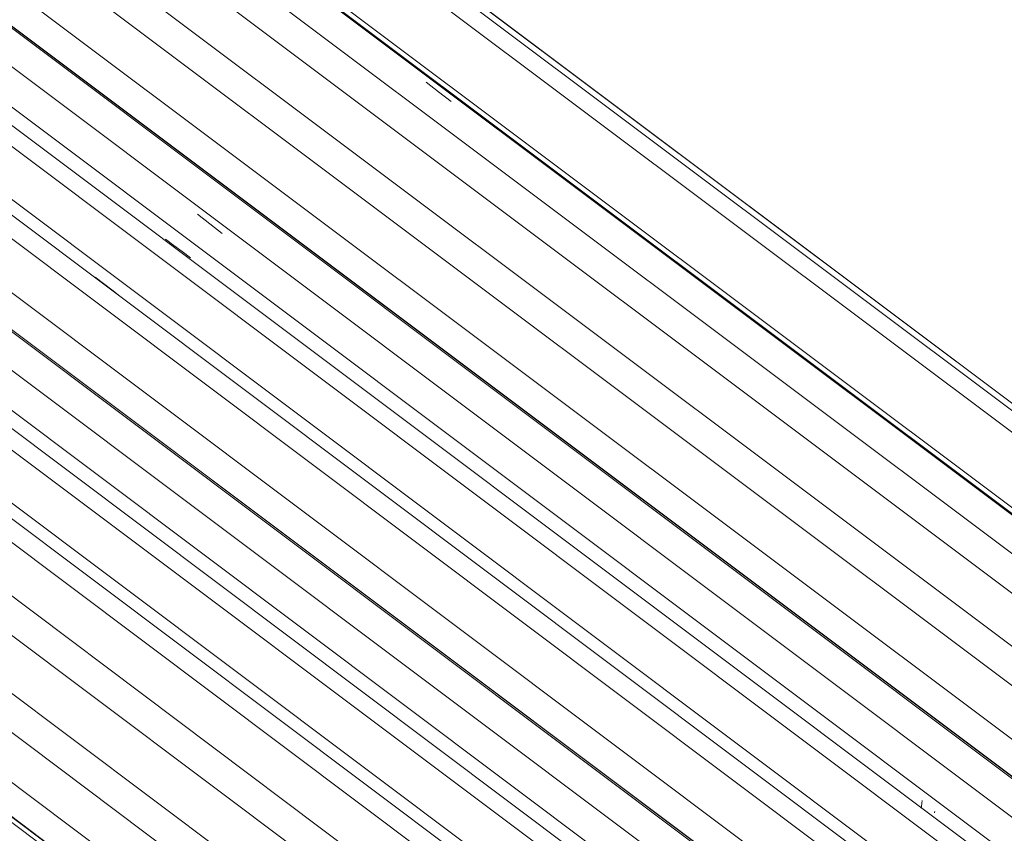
# Model space of a CAD drawing. Header units: metres. Extents: x -16.8 to 29.9, y -11.9 to 37.1.
# Tile 181 of 202: x -8.5 to -6.7, y 23.9 to 25.4. Entities that reach past the tile are written whole.
import ezdxf

# ---------------------------------------------------------------- set-up
doc = ezdxf.new("R2010")
doc.units = ezdxf.units.M
doc.layers.add('A-GLAZ-CWMG', color=7, linetype='Continuous', lineweight=5)
doc.layers.add('A-ROOF-OTLN', color=7, linetype='Continuous', lineweight=5)

# ---------------------------------------------------------------- blocks, each defined once
blk = doc.blocks.new('FP_6-EXPLODE')
at = {"layer": 'A-GLAZ-CWMG'}
blk.add_line((-6.995, 22.7076), (-10.0465, 24.998), dxfattribs=at)
blk = doc.blocks.new('FP_8-EXPLODE')
at = {"layer": 'A-GLAZ-CWMG'}
blk.add_line((-6.8706, 22.7809), (-9.922, 25.0712), dxfattribs=at)
blk = doc.blocks.new('FP_10-EXPLODE')
at = {"layer": 'A-GLAZ-CWMG'}
blk.add_line((-6.7366, 22.8606), (-9.8691, 25.2117), dxfattribs=at)
blk = doc.blocks.new('FP_12-EXPLODE')
at = {"layer": 'A-GLAZ-CWMG'}
blk.add_line((-6.606, 22.935), (-9.6565, 25.2245), dxfattribs=at)
blk = doc.blocks.new('FP_14-EXPLODE')
at = {"layer": 'A-GLAZ-CWMG'}
blk.add_line((-6.4766, 23.0096), (-9.5271, 25.2992), dxfattribs=at)
blk = doc.blocks.new('FP_16-EXPLODE')
at = {"layer": 'A-GLAZ-CWMG'}
blk.add_line((-6.364, 23.0727), (-9.4146, 25.3624), dxfattribs=at)
blk = doc.blocks.new('Rectangular Mullion - Telha Fibrocimento - Ondulada-1909083-EXPLODE')
at = {"layer": 'A-GLAZ-CWMG'}
for p, q in [((-6.3039, 23.1028), (-9.3583, 25.3953)), ((-6.3016, 23.1016), (-9.3565, 25.3944)), ((-6.416, 23.0373), (-9.471, 25.3302)), ((-6.5453, 22.9625), (-9.6004, 25.2555)), ((-6.6754, 22.8872), (-9.7306, 25.1804)), ((-6.8099, 22.8082), (-9.8648, 25.101)), ((-6.9356, 22.7372), (-9.9907, 25.0302))]:
    blk.add_line(p, q, dxfattribs=at)
for name in ['FP_16-EXPLODE', 'FP_14-EXPLODE', 'FP_12-EXPLODE', 'FP_10-EXPLODE', 'FP_8-EXPLODE', 'FP_6-EXPLODE']:
    blk.add_blockref(name, (0, 0), dxfattribs=at)
blk = doc.blocks.new('Rectangular Mullion - Telha Fibrocimento - Ondulada-1909080-EXPLODE')
blk.add_blockref('Rectangular Mullion - Telha Fibrocimento - Ondulada-1909083-EXPLODE', (0, 0))
blk = doc.blocks.new('FP_24-EXPLODE')
at = {"layer": 'A-GLAZ-CWMG'}
blk.add_line((-6.5707, 22.9526), (-9.6222, 25.2429), dxfattribs=at)
blk = doc.blocks.new('FP_26-EXPLODE')
at = {"layer": 'A-GLAZ-CWMG'}
blk.add_line((-6.4463, 23.0259), (-9.4978, 25.3162), dxfattribs=at)
blk = doc.blocks.new('FP_28-EXPLODE')
at = {"layer": 'A-GLAZ-CWMG'}
blk.add_line((-6.3123, 23.1055), (-9.4448, 25.4566), dxfattribs=at)
blk = doc.blocks.new('FP_30-EXPLODE')
at = {"layer": 'A-GLAZ-CWMG'}
blk.add_line((-6.1817, 23.1799), (-9.2322, 25.4695), dxfattribs=at)
blk = doc.blocks.new('FP_32-EXPLODE')
at = {"layer": 'A-GLAZ-CWMG'}
blk.add_line((-6.0523, 23.2545), (-9.1029, 25.5442), dxfattribs=at)
blk = doc.blocks.new('FP_33-EXPLODE')
at = {"layer": 'A-GLAZ-CWMG', "color": 9, "true_color": 0xc0c0c0}
for p, q in [((-6.8663, 23.9066), (-6.8661, 23.908)), ((-6.8661, 23.908), (-6.8659, 23.9093)), ((-6.8659, 23.9093), (-6.8658, 23.9107)), ((-6.8658, 23.9107), (-6.8656, 23.9121)), ((-6.8656, 23.9121), (-6.8655, 23.9135)), ((-6.8655, 23.9135), (-6.8653, 23.9149)), ((-6.8653, 23.9149), (-6.8652, 23.9163)), ((-6.8652, 23.9163), (-6.8651, 23.9178)), ((-6.8667, 23.904), (-6.8665, 23.9053)), ((-6.8665, 23.9053), (-6.8663, 23.9066)), ((-6.1229, 23.3675), (-6.1242, 23.3669)), ((-6.1216, 23.3682), (-6.1229, 23.3675)), ((-6.1203, 23.3688), (-6.1216, 23.3682)), ((-6.119, 23.3694), (-6.1203, 23.3688)), ((-6.1177, 23.3701), (-6.119, 23.3694)), ((-6.1165, 23.3707), (-6.1177, 23.3701)), ((-6.1153, 23.3714), (-6.1165, 23.3707))]:
    blk.add_line(p, q, dxfattribs=at)
blk = doc.blocks.new('FP_34-EXPLODE')
at = {"layer": 'A-GLAZ-CWMG'}
blk.add_line((-5.9397, 23.3177), (-8.9907, 25.6076), dxfattribs=at)
at = {"layer": 'A-GLAZ-CWMG', "color": 9, "true_color": 0xc0c0c0}
for p, q in [((-8.209, 25.0061), (-8.1861, 24.9882)), ((-8.1861, 24.9882), (-8.1632, 24.9703))]:
    blk.add_line(p, q, dxfattribs=at)
blk = doc.blocks.new('Rectangular Mullion - Telha Fibrocimento - Ondulada-V20-EXPLODE')
at = {"layer": 'A-GLAZ-CWMG'}
for p, q in [((-5.8796, 23.3478), (-8.9324, 25.6391)), ((-5.8774, 23.3465), (-8.9322, 25.6394)), ((-5.9917, 23.2822), (-9.0467, 25.5752)), ((-6.121, 23.2075), (-9.1761, 25.5005)), ((-6.2511, 23.1322), (-9.3063, 25.4253))]:
    blk.add_line(p, q, dxfattribs=at)
for name in ['FP_34-EXPLODE', 'FP_32-EXPLODE', 'FP_30-EXPLODE', 'FP_28-EXPLODE', 'FP_26-EXPLODE', 'FP_24-EXPLODE', 'FP_33-EXPLODE']:
    blk.add_blockref(name, (0, 0), dxfattribs=at)
blk = doc.blocks.new('Rectangular Mullion - Telha Fibrocimento - Ondulada-1909081-EXPLODE')
blk.add_blockref('Rectangular Mullion - Telha Fibrocimento - Ondulada-V20-EXPLODE', (0, 0))
blk = doc.blocks.new('FP_42-EXPLODE')
at = {"layer": 'A-GLAZ-CWMG'}
blk.add_line((-6.1464, 23.1975), (-9.1979, 25.4879), dxfattribs=at)
at = {"layer": 'A-GLAZ-CWMG', "color": 9, "true_color": 0xc0c0c0}
for p, q in [((-8.3988, 24.8893), (-8.3835, 24.8776)), ((-8.3835, 24.8776), (-8.3683, 24.8659)), ((-8.3683, 24.8659), (-8.353, 24.8543))]:
    blk.add_line(p, q, dxfattribs=at)
blk = doc.blocks.new('FP_44-EXPLODE')
at = {"layer": 'A-GLAZ-CWMG'}
blk.add_line((-6.022, 23.2708), (-9.0735, 25.5611), dxfattribs=at)
at = {"layer": 'A-GLAZ-CWMG', "color": 9, "true_color": 0xc0c0c0}
for p, q in [((-8.2684, 24.9597), (-8.253, 24.9482)), ((-8.253, 24.9482), (-8.2377, 24.9367)), ((-8.2377, 24.9367), (-8.2224, 24.9252))]:
    blk.add_line(p, q, dxfattribs=at)
blk = doc.blocks.new('FP_45-EXPLODE')
at = {"layer": 'A-GLAZ-CWMG', "color": 9, "true_color": 0xc0c0c0}
for p, q in [((-6.8419, 23.8963), (-6.8418, 23.8968)), ((-6.8419, 23.8958), (-6.8419, 23.8963)), ((-6.8419, 23.8954), (-6.8419, 23.8958)), ((-6.8418, 23.8968), (-6.8417, 23.8973)), ((-6.8417, 23.8973), (-6.8416, 23.8979))]:
    blk.add_line(p, q, dxfattribs=at)
blk = doc.blocks.new('FP_46-EXPLODE')
at = {"layer": 'A-GLAZ-CWMG'}
blk.add_line((-5.888, 23.3505), (-9.0205, 25.7016), dxfattribs=at)
blk = doc.blocks.new('FP_48-EXPLODE')
at = {"layer": 'A-GLAZ-CWMG'}
blk.add_line((-5.7575, 23.4249), (-8.8064, 25.7133), dxfattribs=at)
blk = doc.blocks.new('FP_50-EXPLODE')
at = {"layer": 'A-GLAZ-CWMG'}
blk.add_line((-5.628, 23.4995), (-8.6786, 25.7891), dxfattribs=at)
blk = doc.blocks.new('FP_52-EXPLODE')
at = {"layer": 'A-GLAZ-CWMG'}
blk.add_line((-5.5154, 23.5626), (-8.5664, 25.8525), dxfattribs=at)
at = {"layer": 'A-GLAZ-CWMG', "color": 9, "true_color": 0xc0c0c0}
for p, q in [((-7.7848, 25.2511), (-7.7618, 25.2332)), ((-7.7618, 25.2332), (-7.7389, 25.2153))]:
    blk.add_line(p, q, dxfattribs=at)
blk = doc.blocks.new('Rectangular Mullion - Telha Fibrocimento - Ondulada-V38-EXPLODE')
at = {"layer": 'A-GLAZ-CWMG'}
for p, q in [((-5.5674, 23.5272), (-8.6224, 25.8202)), ((-5.6968, 23.4524), (-8.7519, 25.7454)), ((-5.8268, 23.3772), (-8.882, 25.6703))]:
    blk.add_line(p, q, dxfattribs=at)
for name in ['FP_52-EXPLODE', 'FP_50-EXPLODE', 'FP_46-EXPLODE', 'FP_48-EXPLODE', 'FP_44-EXPLODE', 'FP_42-EXPLODE', 'FP_45-EXPLODE']:
    blk.add_blockref(name, (0, 0), dxfattribs=at)
blk = doc.blocks.new('Rectangular Mullion - Telha Fibrocimento - Ondulada-1909082-EXPLODE')
blk.add_blockref('Rectangular Mullion - Telha Fibrocimento - Ondulada-V38-EXPLODE', (0, 0))
blk = doc.blocks.new('Borda - ___-1935583-EXPLODE')
at = {"layer": 'A-ROOF-OTLN'}
for p, q in [((-8.5527, 26.0333), (-5.6682, 23.8683)), ((-8.5473, 26.0428), (-5.6627, 23.8778)), ((-8.5463, 26.0422), (-5.6617, 23.8772)), ((-8.4528, 25.9181), (-5.6682, 23.828)), ((-8.5683, 25.8514), (-5.7788, 23.7578)), ((-8.5581, 25.8573), (-5.7734, 23.7673)), ((-7.2544, 22.9122), (-10.0391, 25.0023)), ((-7.249, 22.909), (-10.0384, 25.0026))]:
    blk.add_line(p, q, dxfattribs=at)
blk = doc.blocks.new('Borda - ___-1935585-EXPLODE')
at = {"layer": 'A-ROOF-OTLN'}
for p, q in [((-8.7661, 25.93), (-8.5539, 26.0525)), ((-8.5539, 26.0525), (-8.5485, 26.0431)), ((-8.7293, 25.9387), (-8.5485, 26.0431)), ((-8.5485, 26.0431), (-8.5485, 26.0372)), ((-10.2187, 25.0376), (-8.5513, 26.0003)), ((-10.1139, 24.9604), (-8.4476, 25.9225)), ((-10.1139, 24.959), (-8.4478, 25.921)), ((-10.2456, 25.0633), (-8.7784, 25.9104)), ((-10.251, 25.0726), (-8.8506, 25.8812)), ((-10.251, 25.0726), (-10.252, 25.0721)), ((-10.252, 25.0721), (-10.247, 25.0634)), ((-10.2456, 25.0633), (-10.251, 25.0726)), ((-10.247, 25.0634), (-10.247, 25.0584)), ((-10.2456, 25.0574), (-10.2456, 25.0633)), ((-10.247, 25.0555), (-10.247, 25.0215)), ((-10.2456, 25.0221), (-10.2456, 25.0545)), ((-10.247, 25.0215), (-10.1421, 24.9428)), ((-10.1419, 24.9443), (-10.2456, 25.0221)), ((-10.1421, 24.9428), (-10.1419, 24.9443))]:
    blk.add_line(p, q, dxfattribs=at)

msp = doc.modelspace()

# ---------------------------------------------------------------- block references
at = {"layer": 'A-GLAZ-CWMG'}
for name in ['Rectangular Mullion - Telha Fibrocimento - Ondulada-1909082-EXPLODE', 'Rectangular Mullion - Telha Fibrocimento - Ondulada-1909081-EXPLODE', 'Rectangular Mullion - Telha Fibrocimento - Ondulada-1909080-EXPLODE']:
    msp.add_blockref(name, (0, 0), dxfattribs=at)
at = {"layer": 'A-ROOF-OTLN'}
for name in ['Borda - ___-1935585-EXPLODE', 'Borda - ___-1935583-EXPLODE']:
    msp.add_blockref(name, (0, 0), dxfattribs=at)

doc.saveas('drawing.dxf')
